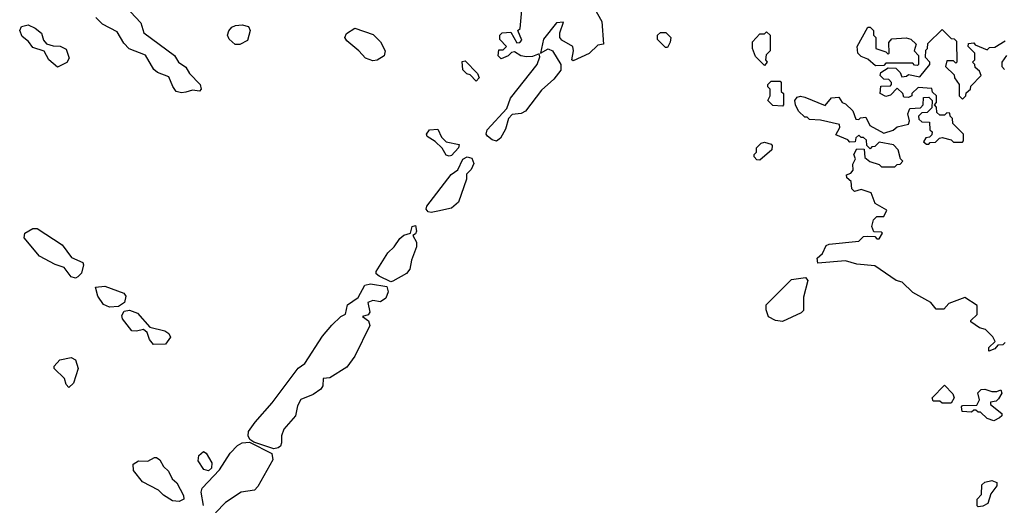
# Model space of a CAD drawing. Extents: x 2710666 to 2828562, y 857017 to 964538.
# Tile 45 of 138: x 2733747 to 2738121, y 883657 to 885813. Entities that reach past the tile are written whole.
import ezdxf

# ---------------------------------------------------------------- set-up
doc = ezdxf.new("R2010")
doc.units = 0

msp = doc.modelspace()

# ---------------------------------------------------------------- linework, layer by layer
at = {"layer": '0CON05XD'}
for points in [[(2736295, 885874), (2736333.3, 885805), (2736340, 885705), (2736315, 885700), (2736277, 885663), (2736205, 885630), (2736200, 885635), (2736207.5, 885675), (2736203.3, 885695), (2736155, 885723.1), (2736145.6, 885735), (2736146.4, 885755), (2736163, 885803), (2736130.8, 885799.2), (2736073.1, 885726.9), (2736060, 885665), (2736095, 885683.5), (2736114.3, 885675), (2736151.2, 885615), (2736150.7, 885589.3), (2736120, 885550), (2736065, 885500), (2735993, 885407), (2735975, 885397.5), (2735935, 885392.5), (2735917.5, 885375), (2735905, 885327.5), (2735882.3, 885287.7), (2735865, 885274)], [(2734465, 885488.8), (2734442.5, 885495), (2734426.4, 885516.4), (2734409.3, 885559.3), (2734359.3, 885579.3), (2734342.3, 885592.3), (2734305.9, 885655.9), (2734233.6, 885683.6), (2734209.3, 885709.3), (2734179.5, 885759.5), (2734114, 885794), (2734085, 885822.5)], [(2734238.3, 885848.3), (2734285, 885800), (2734297.5, 885755), (2734433.9, 885653.9), (2734452.5, 885625), (2734485, 885602.5), (2734501.2, 885575), (2734548.8, 885525), (2734553.3, 885505), (2734545, 885496.7), (2734515, 885500), (2734485, 885491.2), (2734465, 885488.8)], [(2735865, 885274), (2735845, 885280), (2735825, 885295.8), (2735819.5, 885305), (2735823.3, 885325), (2735910.3, 885419.7), (2735927.5, 885465), (2736045.8, 885614.2), (2736057.8, 885647.8), (2736055, 885662.5), (2736025, 885650.6), (2735998.3, 885648.3), (2735973, 885653), (2735945, 885670), (2735931.7, 885668.3), (2735917, 885653), (2735885, 885640), (2735873, 885653), (2735875, 885680), (2735895, 885680), (2735910, 885695), (2735880, 885725), (2735880, 885745), (2735890, 885755), (2735928.3, 885758.3), (2735955, 885710), (2735968.3, 885711.7), (2735977, 885723), (2735960, 885765), (2735970, 885775), (2735977.5, 885855)], [(2733915, 885603.3), (2733876.7, 885635), (2733855, 885673.3), (2733805, 885690), (2733785.9, 885715.9), (2733758.3, 885738.3), (2733746.7, 885765), (2733755, 885782.5), (2733785, 885790), (2733816.1, 885776.1), (2733843.6, 885753.6), (2733852.3, 885722.3), (2733866.4, 885706.4), (2733895, 885696.7), (2733926.4, 885696.4), (2733953, 885683), (2733967, 885643), (2733956.1, 885623.9), (2733915, 885603.3)], [(2734725, 885703.3), (2734703.9, 885703.9), (2734677.5, 885727.5), (2734670, 885745), (2734675.7, 885764.3), (2734689.2, 885780.8), (2734705, 885788), (2734735, 885790), (2734763.6, 885783.6), (2734771.2, 885765), (2734758.8, 885721.2), (2734725, 885703.3)], [(2735315, 885630), (2735282.3, 885642.3), (2735253.3, 885675), (2735199.5, 885719.5), (2735191.2, 885735), (2735198.3, 885751.7), (2735235, 885776.2), (2735317.7, 885747.7), (2735350, 885715), (2735370, 885675), (2735366.4, 885653.6), (2735335, 885633.3), (2735315, 885630)], [(2738125, 884380), (2738115, 884370), (2738091.7, 884368.3), (2738078.3, 884351.7), (2738051.7, 884341.7), (2738051.7, 884358.3), (2738080, 884385), (2738070, 884405), (2738037.5, 884437.5), (2738010, 884445), (2737971.7, 884471.7), (2737971.7, 884478.3), (2738000, 884505), (2738000, 884545), (2737945, 884580), (2737875, 884552.5), (2737851.7, 884528.3), (2737818.3, 884528.3), (2737795, 884557.5), (2737715, 884602.5), (2737667.5, 884647.5), (2737640, 884655), (2737545, 884720), (2737465, 884727.5), (2737415, 884742.5), (2737291.7, 884731.7), (2737290, 884755), (2737312.5, 884775), (2737330, 884810), (2737343, 884817), (2737475, 884830), (2737495, 884850), (2737515, 884852.5), (2737545, 884850), (2737555, 884840), (2737565, 884840), (2737580, 884865), (2737575, 884870), (2737541.7, 884871.7), (2737532.5, 884895), (2737540, 884925), (2737555, 884940), (2737585, 884940), (2737598.3, 884968.3), (2737547, 884997), (2737530, 885045), (2737485, 885060), (2737455, 885050), (2737443, 885063), (2737440, 885095), (2737421.7, 885111.7), (2737420, 885125), (2737438.3, 885131.7), (2737450, 885145), (2737448.3, 885171.7), (2737460, 885195), (2737452.5, 885215), (2737465, 885240), (2737498.3, 885238.3), (2737501.7, 885201.7), (2737523, 885183), (2737565, 885170), (2737575, 885160), (2737635, 885160), (2737645, 885170), (2737658.3, 885171.7), (2737670, 885185), (2737660, 885195), (2737650, 885235), (2737628.3, 885258.3), (2737565, 885270), (2737545, 885250), (2737531.7, 885248.3), (2737525, 885240), (2737510, 885255), (2737508.3, 885278.3), (2737495, 885290), (2737485, 885290), (2737475, 885300), (2737461.7, 885288.3), (2737458.3, 885271.7), (2737435, 885270), (2737425, 885280), (2737371.7, 885301.7), (2737390, 885335), (2737388.3, 885348.3), (2737305, 885367.5), (2737255, 885370), (2737245, 885380), (2737235, 885380), (2737207, 885407), (2737192.5, 885435), (2737190, 885455), (2737201.2, 885468.8), (2737215, 885473.3), (2737235, 885470), (2737325, 885432.5), (2737353, 885467), (2737385, 885470), (2737400, 885445), (2737415, 885440), (2737448.3, 885408.3), (2737461.7, 885371.7), (2737475, 885370), (2737482.5, 885377.5), (2737505, 885380), (2737523.6, 885343.6), (2737585, 885310), (2737627, 885323), (2737645, 885337.5), (2737695, 885350), (2737700, 885365), (2737692.5, 885395), (2737701.7, 885418.3), (2737748.3, 885421.7), (2737760, 885435), (2737761.7, 885468.3), (2737785, 885470), (2737800, 885455), (2737798.3, 885421.7), (2737778.3, 885401.7), (2737755, 885400), (2737740, 885385), (2737741.7, 885371.7), (2737755, 885360), (2737788.3, 885358.3), (2737790, 885325), (2737800, 885315), (2737798.3, 885301.7), (2737788.3, 885291.7), (2737771.7, 885288.3), (2737761.7, 885271.7), (2737775, 885260), (2737785, 885260), (2737791.7, 885268.3), (2737815, 885270), (2737833, 885287), (2737845, 885290), (2737885, 885280), (2737895, 885270), (2737935, 885270), (2737940, 885275), (2737940, 885305), (2737891.7, 885351.7), (2737890, 885375), (2737880, 885385), (2737878.3, 885398.3), (2737865, 885400), (2737855, 885390), (2737835, 885390), (2737821.7, 885401.7), (2737820, 885425), (2737810, 885435), (2737820, 885445), (2737820, 885475), (2737801.7, 885491.7), (2737798.3, 885508.3), (2737738.3, 885511.7), (2737710, 885485), (2737710, 885475), (2737695, 885467.5), (2737675, 885470), (2737670, 885485), (2737645, 885510), (2737615, 885477.5), (2737595, 885472.5), (2737570, 885485), (2737571.7, 885518.3), (2737615, 885520), (2737620, 885525), (2737620, 885535), (2737608.3, 885548.3), (2737585, 885550), (2737570, 885565), (2737571.7, 885578.3), (2737605, 885600), (2737638.3, 885598.3), (2737658.3, 885578.3), (2737665, 885560), (2737687, 885563), (2737695, 885570), (2737745, 885560), (2737790, 885615), (2737790, 885625), (2737770, 885645), (2737771.7, 885678.3), (2737780, 885685), (2737781.7, 885708.3), (2737845, 885770), (2737885, 885730), (2737898.3, 885728.3), (2737908.3, 885718.3), (2737910, 885625), (2737905, 885620), (2737895, 885630), (2737865, 885630), (2737860, 885605), (2737898.3, 885568.3), (2737900, 885555), (2737920, 885525), (2737920, 885475), (2737935, 885460), (2737950, 885475), (2737951.7, 885488.3), (2737970, 885505), (2737971.7, 885518.3), (2738017.5, 885565), (2738010, 885585), (2737991.7, 885601.7), (2737990, 885615), (2737980, 885625), (2737990, 885635), (2737990, 885665), (2737960, 885695), (2737961.7, 885708.3), (2737985, 885710), (2737991.7, 885701.7), (2738045, 885680), (2738055, 885690), (2738078.3, 885691.7), (2738125, 885720)], [(2737548.3, 885608.3), (2737515, 885637.5), (2737485, 885650), (2737470, 885665), (2737467.5, 885695), (2737515, 885780), (2737525, 885780), (2737540, 885765), (2737540, 885745), (2737550, 885735), (2737550, 885685), (2737595, 885670), (2737605, 885660), (2737610, 885665), (2737608.3, 885711.7), (2737621.7, 885728.3), (2737685, 885732.5), (2737705, 885727.5), (2737730, 885705), (2737720, 885675), (2737740, 885655), (2737740, 885615), (2737735, 885610), (2737721.7, 885611.7), (2737715, 885620), (2737595, 885620), (2737585, 885610), (2737548.3, 885608.3)], [(2736625, 885690), (2736615, 885690), (2736580, 885725), (2736580, 885745), (2736593, 885757), (2736617, 885757), (2736640, 885735), (2736637, 885713), (2736625, 885690)], [(2737055, 885610), (2737015, 885650), (2737002.5, 885685), (2737002.5, 885715), (2737035, 885750), (2737055, 885750), (2737065, 885760), (2737080, 885745), (2737080, 885675), (2737063, 885657), (2737060, 885635), (2737067.5, 885625), (2737055, 885610)], [(2738130, 885655), (2738110, 885625), (2738110, 885605), (2738121.7, 885591.7)], [(2735775, 885540), (2735748.3, 885568.3), (2735733, 885573), (2735715, 885590), (2735711.7, 885628.3), (2735725, 885630), (2735780, 885575), (2735787.5, 885555), (2735775, 885540)], [(2737135, 885430), (2737093, 885433), (2737070, 885455), (2737080, 885475), (2737080, 885505), (2737070, 885515), (2737070, 885525), (2737085, 885540), (2737125, 885540), (2737130, 885535), (2737130, 885495), (2737140, 885485), (2737140, 885435), (2737135, 885430)], [(2735655, 885206.7), (2735641.7, 885211.7), (2735623, 885243), (2735593, 885273), (2735557.5, 885295), (2735553.8, 885305), (2735567.5, 885325), (2735605, 885327.5), (2735621.2, 885291.2), (2735641.2, 885271.2), (2735699.3, 885259.3), (2735696.7, 885245), (2735665, 885210), (2735655, 885206.7)], [(2737035, 885190), (2737021.7, 885191.7), (2737010, 885205), (2737010, 885215), (2737020, 885225), (2737020, 885245), (2737040, 885265), (2737055, 885270), (2737085, 885260), (2737090, 885255), (2737087.5, 885235), (2737035, 885190)], [(2735575, 884957.5), (2735560.9, 884960.9), (2735552.5, 884972.5), (2735555.8, 884985), (2735663.6, 885126.4), (2735693.6, 885146.4), (2735715, 885194.3), (2735735, 885204.5), (2735755, 885198.6), (2735764.2, 885175), (2735751.7, 885148.3), (2735732, 885128), (2735731.2, 885105), (2735696.2, 885003.8), (2735665, 884976.7), (2735605, 884963.8), (2735575, 884957.5)], [(2735395, 884650), (2735344, 884674), (2735330.6, 884685), (2735330, 884695), (2735382.4, 884777.6), (2735410.9, 884805), (2735435, 884841.9), (2735453.8, 884856.2), (2735482.5, 884865), (2735490, 884895), (2735505, 884898.8), (2735510, 884875), (2735505, 884862.5), (2735492.5, 884855), (2735508.8, 884825), (2735508.8, 884805), (2735486.7, 884745), (2735480, 884705), (2735465, 884686.7), (2735405, 884652.5), (2735395, 884650)], [(2733995, 884666.2), (2733975, 884671.2), (2733943.6, 884713.6), (2733905, 884726.7), (2733835, 884763.3), (2733766.7, 884845), (2733770, 884865), (2733805, 884886.2), (2733825, 884886.2), (2733935, 884813.3), (2733977, 884757), (2734026.7, 884735), (2734030, 884725), (2734021.7, 884688.3), (2734005, 884671.2), (2733995, 884666.2)], [(2734875, 883907.5), (2734786.7, 883936.7), (2734769.3, 883949.3), (2734761.9, 883965), (2734763.5, 883985), (2734793.1, 884026.9), (2734867.6, 884112.4), (2734983.7, 884266.3), (2735013.8, 884286.2), (2735092.6, 884407.4), (2735133.6, 884456.4), (2735174, 884496), (2735194.2, 884505.8), (2735203.1, 884546.9), (2735250, 884580), (2735280.6, 884635), (2735305, 884640), (2735378.3, 884628.3), (2735383.3, 884605), (2735373.6, 884576.4), (2735349.3, 884560.7), (2735315, 884566.7), (2735293, 884557), (2735302.5, 884515), (2735295, 884502.5), (2735270, 884495), (2735296.4, 884476.4), (2735302.5, 884455), (2735235, 884320), (2735199.3, 884270.7), (2735125, 884222.5), (2735095, 884220), (2735093, 884187), (2735085, 884172.5), (2735050.7, 884149.3), (2734995, 884127.5), (2734980.7, 884099.3), (2734972.5, 884055), (2734920, 883995), (2734910, 883965), (2734910, 883935), (2734905, 883920), (2734895, 883912.5), (2734875, 883907.5)], [(2737135, 884473.3), (2737105, 884477.5), (2737073.6, 884493.6), (2737062.5, 884525), (2737063, 884547), (2737175, 884660), (2737238.3, 884668.3), (2737247.5, 884655), (2737228.3, 884581.7), (2737228.3, 884521.7), (2737218.3, 884511.7), (2737135, 884473.3)], [(2734145, 884536.7), (2734118.3, 884548.3), (2734093.3, 884585), (2734083.6, 884626.4), (2734125, 884630), (2734209.3, 884599.3), (2734217.5, 884585), (2734211.7, 884558.3), (2734185, 884540), (2734145, 884536.7)], [(2734341.7, 884371.7), (2734323.9, 884393.9), (2734312.5, 884425), (2734297, 884437), (2734265, 884430), (2734245, 884432.5), (2734203.3, 884485), (2734200.7, 884499.3), (2734210.7, 884519.3), (2734235, 884523.3), (2734269.5, 884509.5), (2734325, 884447.5), (2734391.7, 884431.7), (2734409.3, 884419.3), (2734417, 884403), (2734395, 884373.3), (2734341.7, 884371.7)], [(2733965, 884180), (2733953, 884193), (2733945, 884220), (2733900, 884265), (2733900, 884275), (2733925, 884302.5), (2733975, 884313.3), (2733995, 884302.5), (2734006, 884265), (2733985, 884200), (2733965, 884180)], [(2737885, 884110), (2737845, 884110), (2737835, 884120), (2737805, 884120), (2737800, 884135), (2737855, 884190), (2737891.7, 884151.7), (2737897.5, 884135), (2737885, 884110)], [(2738075, 884032.5), (2738045, 884042.5), (2738015, 884070), (2738005, 884070), (2737995, 884080), (2737985, 884080), (2737975, 884070), (2737933, 884073), (2737930, 884095), (2737935, 884100), (2737998.3, 884101.7), (2738010, 884125), (2738003, 884157), (2738018.3, 884171.7), (2738035, 884172.5), (2738065, 884162.5), (2738087.5, 884162.5), (2738105, 884170), (2738110, 884155), (2738095, 884130), (2738085, 884120), (2738060, 884115), (2738060, 884105), (2738110, 884065), (2738110, 884055), (2738100, 884045), (2738075, 884032.5)], [(2734563.8, 883656.2), (2734552.9, 883715), (2734557.5, 883732.5), (2734634.3, 883815), (2734682.1, 883887.9), (2734715, 883923.3), (2734735, 883934.5), (2734767.5, 883937.5), (2734866.4, 883886.4), (2734871.7, 883858.3), (2734805, 883740), (2734790, 883725), (2734730, 883715), (2734660.7, 883669.3), (2734616.1, 883623.9)], [(2734585, 883810), (2734565, 883815.7), (2734540, 883855), (2734542.3, 883877.7), (2734563.6, 883896.4), (2734575, 883888.8), (2734599.6, 883845), (2734598.7, 883821.3), (2734585, 883810)], [(2734455, 883674), (2734425, 883677.5), (2734385, 883702.5), (2734363.6, 883723.6), (2734291.7, 883761.7), (2734251.7, 883811.7), (2734250.7, 883839.3), (2734275, 883853.8), (2734316.4, 883853.6), (2734345, 883870), (2734355, 883870), (2734369.3, 883859.3), (2734385, 883830), (2734408.3, 883808.3), (2734423.3, 883775), (2734445, 883757.5), (2734475, 883700), (2734475.8, 883685), (2734455, 883674)], [(2738005, 883650), (2738000, 883655), (2738000, 883685), (2738020, 883705), (2738021.7, 883748.3), (2738035, 883760), (2738065, 883767.5), (2738088.3, 883758.3), (2738087, 883743), (2738061.7, 883708.3), (2738047.5, 883665), (2738025, 883652.5), (2738005, 883650)]]:
    msp.add_lwpolyline(points, dxfattribs=at)

doc.saveas('drawing.dxf')
